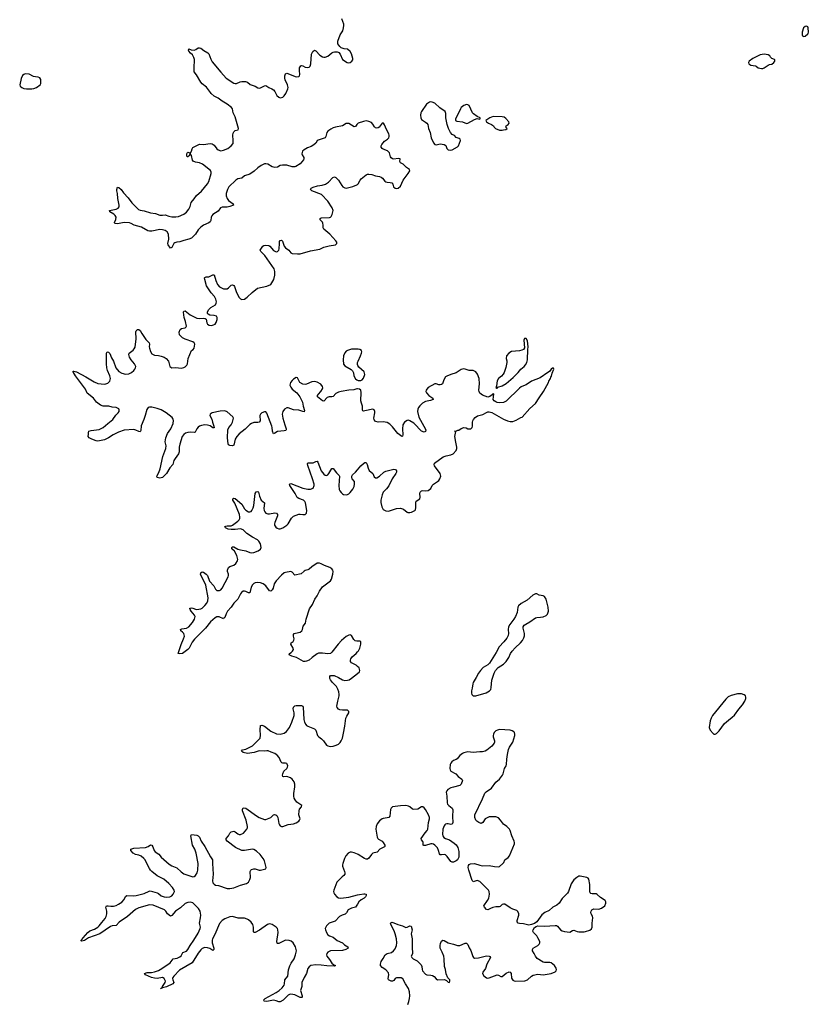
# Model space of a CAD drawing. Header units: inches. Extents: x 1954800 to 2060275, y 904969 to 1016298.
# Tile 70 of 77: x 2024889 to 2036820, y 986222 to 1001117. Entities that reach past the tile are written whole.
import ezdxf

# ---------------------------------------------------------------- set-up
doc = ezdxf.new("R2010")
doc.units = ezdxf.units.IN
doc.header["$MEASUREMENT"] = 0
for name, color, linetype in [('C0020', 7, 'Continuous'), ('C0030', 7, 'Continuous'), ('C0928', 7, 'Continuous'), ('C0929', 7, 'Continuous'), ('C0938', 7, 'Continuous'), ('C0939', 7, 'Continuous')]:
    doc.layers.add(name, color=color, linetype=linetype)

msp = doc.modelspace()

# ---------------------------------------------------------------- linework, layer by layer
at = {"layer": 'C0020', "color": 6, "elevation": 500}
for points in [[(2028915, 1000000), (2028922, 1000010), (2028945, 1000070), (2028948, 1000090), (2028941, 1000130), (2028905, 1000205), (2028898, 1000230), (2028898, 1000270), (2028910, 1000296), (2028930, 1000309), (2029070, 1000254), (2029110, 1000259), (2029121, 1000270), (2029127, 1000290), (2029121, 1000350), (2029124, 1000390), (2029130, 1000406), (2029142, 1000418), (2029150, 1000423), (2029170, 1000420), (2029210, 1000401), (2029250, 1000392), (2029270, 1000398), (2029285, 1000415), (2029295, 1000450), (2029305, 1000595), (2029325, 1000635), (2029350, 1000656), (2029370, 1000647), (2029430, 1000580), (2029470, 1000554), (2029490, 1000550), (2029510, 1000550), (2029550, 1000564), (2029610, 1000613), (2029630, 1000624), (2029651, 1000631), (2029690, 1000631), (2029706, 1000626), (2029719, 1000619), (2029735, 1000595), (2029774, 1000514), (2029845, 1000470), (2029864, 1000464), (2029890, 1000471), (2029913, 1000490), (2029927, 1000510), (2029929, 1000530), (2029910, 1000602), (2029890, 1000637), (2029850, 1000669), (2029796, 1000676), (2029752, 1000692), (2029730, 1000709), (2029701, 1000750), (2029703, 1000790), (2029736, 1000890), (2029776, 1000950), (2029790, 1000993), (2029795, 1001030), (2029793, 1001050), (2029761, 1001130)], [(2027787, 1000000), (2027773, 1000013), (2027715, 1000095), (2027650, 1000147), (2027629, 1000170), (2027565, 1000285), (2027527, 1000330), (2027526, 1000430), (2027534, 1000470), (2027533, 1000513), (2027524, 1000544), (2027503, 1000583), (2027473, 1000610), (2027450, 1000640), (2027443, 1000657), (2027446, 1000674), (2027483, 1000663), (2027530, 1000658), (2027555, 1000665), (2027590, 1000691), (2027610, 1000693), (2027630, 1000687), (2027672, 1000652), (2027735, 1000615), (2027750, 1000599), (2027780, 1000519), (2027801, 1000481), (2027930, 1000324), (2028013, 1000233), (2028130, 1000159), (2028150, 1000150), (2028170, 1000149), (2028224, 1000176), (2028250, 1000184), (2028303, 1000183), (2028333, 1000173), (2028377, 1000137), (2028450, 1000111), (2028490, 1000087), (2028510, 1000082), (2028530, 1000084), (2028590, 1000115), (2028610, 1000119), (2028630, 1000110), (2028657, 1000090), (2028705, 1000070), (2028730, 1000054), (2028749, 1000030), (2028763, 1000000)]]:
    msp.add_lwpolyline(points, dxfattribs=at)
at = {"layer": 'C0020', "color": 6, "elevation": 600}
msp.add_lwpolyline([(2024970, 1000299), (2024950, 1000289), (2024930, 1000272), (2024910, 1000229), (2024889, 1000129), (2024895, 1000110), (2024921, 1000090), (2024950, 1000076), (2024990, 1000069), (2025070, 1000070), (2025104, 1000076), (2025142, 1000090), (2025199, 1000130), (2025209, 1000150), (2025209, 1000190), (2025207, 1000210), (2025195, 1000235), (2025170, 1000249), (2025130, 1000250), (2025097, 1000257), (2025030, 1000292)], close=True, dxfattribs=at)
at = {"layer": 'C0030', "color": 6, "elevation": 500}
for points in [[(2036790, 1001020), (2036770, 1001016), (2036748, 1000992), (2036727, 1000930), (2036728, 1000890), (2036734, 1000874), (2036750, 1000864), (2036770, 1000868), (2036810, 1000901), (2036816, 1000910), (2036820, 1000930), (2036815, 1000995), (2036810, 1001010)], [(2036150, 1000597), (2036090, 1000587), (2035978, 1000530), (2035927, 1000490), (2035914, 1000470), (2035918, 1000450), (2035950, 1000428), (2036019, 1000419), (2036033, 1000413), (2036061, 1000390), (2036110, 1000377), (2036130, 1000379), (2036150, 1000388), (2036210, 1000430), (2036230, 1000439), (2036270, 1000444), (2036300, 1000470), (2036311, 1000490), (2036315, 1000510), (2036310, 1000517), (2036268, 1000528), (2036250, 1000549), (2036240, 1000570), (2036210, 1000587)]]:
    msp.add_lwpolyline(points, close=True, dxfattribs=at)
at = {"layer": 'C0928', "color": 6, "elevation": 500}
for points in [[(2027050, 986472), (2027051, 986490), (2027088, 986550), (2027093, 986570), (2027090, 986584), (2027074, 986614), (2027050, 986627), (2026970, 986612), (2026930, 986616), (2026883, 986630), (2026792, 986670), (2026779, 986690), (2026815, 986705), (2026884, 986704), (2026930, 986712), (2026990, 986734), (2027038, 986762), (2027165, 986850), (2027209, 986911), (2027270, 986922), (2027310, 986938), (2027330, 986955), (2027356, 987004), (2027410, 987028), (2027430, 987049), (2027467, 987113), (2027523, 987190), (2027590, 987297), (2027621, 987370), (2027625, 987390), (2027610, 987450), (2027626, 987530), (2027629, 987570), (2027618, 987630), (2027594, 987670), (2027530, 987739), (2027510, 987755), (2027490, 987764), (2027467, 987767), (2027430, 987764), (2027390, 987747), (2027319, 987681), (2027248, 987630), (2027190, 987565), (2027170, 987555), (2027126, 987590), (2027102, 987630), (2027081, 987650), (2026910, 987722), (2026850, 987726), (2026690, 987681), (2026643, 987657), (2026520, 987550), (2026396, 987464), (2026350, 987415), (2026290, 987407), (2026262, 987398), (2026101, 987290), (2025930, 987226), (2025870, 987187), (2025830, 987175), (2025821, 987181), (2025821, 987190), (2025835, 987205), (2025849, 987230), (2025922, 987310), (2025950, 987333), (2026022, 987358), (2026070, 987388), (2026092, 987408), (2026130, 987461), (2026181, 987519), (2026199, 987550), (2026208, 987590), (2026206, 987630), (2026192, 987690), (2026203, 987710), (2026226, 987714), (2026270, 987707), (2026310, 987707), (2026350, 987719), (2026385, 987735), (2026432, 987768), (2026470, 987810), (2026490, 987854), (2026510, 987868), (2026610, 987864), (2026653, 987867), (2026690, 987880), (2026770, 987896), (2026845, 987935), (2026862, 987938), (2026970, 987908), (2026990, 987898), (2027030, 987862), (2027072, 987848), (2027116, 987844), (2027161, 987850), (2027190, 987865), (2027212, 987890), (2027229, 987930), (2027224, 987950), (2027200, 987990), (2027144, 988050), (2027070, 988117), (2026970, 988168), (2026889, 988229), (2026869, 988249), (2026850, 988278), (2026820, 988330), (2026786, 988406), (2026768, 988428), (2026725, 988465), (2026690, 988479), (2026639, 988490), (2026606, 988510), (2026569, 988550), (2026570, 988571), (2026615, 988586), (2026790, 988595), (2026832, 988608), (2026870, 988633), (2026887, 988627), (2026903, 988603), (2026925, 988550), (2026940, 988530), (2026992, 988492), (2027030, 988449), (2027150, 988340), (2027190, 988317), (2027266, 988286), (2027330, 988224), (2027370, 988195), (2027510, 988152), (2027530, 988157), (2027547, 988170), (2027576, 988210), (2027584, 988250), (2027587, 988353), (2027561, 988510), (2027538, 988570), (2027504, 988630), (2027478, 988770), (2027490, 988791), (2027570, 988779), (2027590, 988770), (2027611, 988751), (2027636, 988690), (2027691, 988610), (2027775, 988455), (2027806, 988410), (2027805, 988350), (2027818, 988190), (2027804, 988090), (2027810, 988059), (2027830, 988037), (2027850, 988026), (2027898, 988018), (2028030, 987976), (2028070, 987975), (2028130, 987982), (2028230, 988025), (2028319, 988050), (2028350, 988068), (2028372, 988108), (2028380, 988140), (2028375, 988230), (2028385, 988250), (2028398, 988262), (2028430, 988273), (2028450, 988273), (2028510, 988253), (2028530, 988252), (2028613, 988270), (2028617, 988290), (2028613, 988310), (2028590, 988390), (2028571, 988430), (2028528, 988490), (2028470, 988540), (2028430, 988563), (2028410, 988568), (2028290, 988549), (2028250, 988551), (2028156, 988596), (2028030, 988688), (2028013, 988710), (2028014, 988730), (2028048, 988770), (2028068, 988812), (2028089, 988831), (2028130, 988841), (2028150, 988833), (2028190, 988800), (2028210, 988790), (2028230, 988789), (2028274, 988810), (2028326, 988870), (2028333, 988890), (2028333, 988910), (2028313, 989010), (2028262, 989150), (2028260, 989170), (2028270, 989193), (2028310, 989188), (2028471, 989071), (2028510, 989049), (2028590, 989019), (2028610, 989018), (2028690, 989050), (2028730, 989089), (2028745, 989095), (2028764, 989090), (2028777, 989077), (2028793, 989050), (2028810, 988958), (2028818, 988938), (2028830, 988922), (2028850, 988913), (2028870, 988914), (2028950, 988940), (2029030, 988952), (2029070, 988967), (2029110, 988993), (2029124, 989010), (2029131, 989029), (2029114, 989090), (2029116, 989150), (2029124, 989176), (2029153, 989210), (2029157, 989230), (2029081, 989281), (2029055, 989315), (2029042, 989342), (2029036, 989370), (2029036, 989410), (2029051, 989510), (2029053, 989550), (2029041, 989590), (2029012, 989630), (2028987, 989647), (2028930, 989667), (2028885, 989665), (2028870, 989670), (2028866, 989686), (2028868, 989710), (2028885, 989750), (2028931, 989790), (2028942, 989810), (2028946, 989830), (2028937, 989857), (2028930, 989866), (2028912, 989872), (2028870, 989870), (2028856, 989876), (2028846, 989886), (2028816, 989956), (2028785, 989990), (2028771, 990000)], [(2030000, 988493), (2029950, 988515), (2029910, 988525), (2029890, 988523), (2029860, 988510), (2029823, 988470), (2029801, 988430), (2029775, 988350), (2029772, 988330), (2029773, 988310), (2029805, 988230), (2029810, 988210), (2029809, 988190), (2029793, 988170), (2029765, 988150), (2029687, 988070), (2029641, 987950), (2029638, 987930), (2029642, 987910), (2029653, 987890), (2029689, 987849), (2029714, 987834), (2029748, 987828), (2029870, 987845), (2030000, 987878)], [(2030000, 987738), (2029970, 987693), (2029910, 987677), (2029857, 987650), (2029834, 987606), (2029815, 987585), (2029768, 987570), (2029727, 987550), (2029659, 987481), (2029573, 987450), (2029528, 987410), (2029512, 987370), (2029513, 987350), (2029528, 987310), (2029553, 987273), (2029577, 987257), (2029630, 987236), (2029690, 987187), (2029770, 987154), (2029803, 987123), (2029854, 987090), (2029858, 987070), (2029824, 987050), (2029770, 987038), (2029590, 987030), (2029552, 987010), (2029535, 986990), (2029529, 986970), (2029535, 986950), (2029578, 986898), (2029610, 986846), (2029641, 986821), (2029666, 986810), (2029650, 986799), (2029535, 986805), (2029450, 986816), (2029370, 986821), (2029293, 986807), (2029270, 986791), (2029250, 986762), (2029226, 986690), (2029190, 986628), (2029159, 986550), (2029155, 986490), (2029136, 986430), (2029160, 986350), (2029160, 986330), (2029155, 986325), (2029130, 986325), (2029050, 986363), (2028990, 986374), (2028970, 986370), (2028950, 986358), (2028873, 986287), (2028830, 986259), (2028810, 986261), (2028770, 986277), (2028730, 986283), (2028630, 986266), (2028585, 986270), (2028581, 986290), (2028601, 986310), (2028770, 986402), (2028814, 986430), (2028861, 986470), (2028888, 986510), (2028894, 986530), (2028899, 986590), (2028943, 986650), (2028957, 986743), (2028977, 986803), (2028994, 986846), (2029040, 986910), (2029063, 986970), (2029074, 987030), (2029073, 987053), (2029061, 987090), (2029027, 987150), (2028996, 987176), (2028968, 987188), (2028910, 987190), (2028810, 987142), (2028790, 987142), (2028785, 987145), (2028779, 987170), (2028797, 987310), (2028796, 987350), (2028788, 987370), (2028770, 987388), (2028710, 987431), (2028670, 987439), (2028638, 987430), (2028516, 987344), (2028450, 987309), (2028430, 987308), (2028424, 987324), (2028426, 987390), (2028415, 987430), (2028390, 987465), (2028350, 987501), (2028330, 987512), (2028290, 987523), (2028193, 987527), (2028110, 987548), (2028070, 987545), (2027990, 987514), (2027950, 987488), (2027910, 987442), (2027843, 987277), (2027804, 987210), (2027800, 987190), (2027803, 987150), (2027825, 987070), (2027824, 987050), (2027818, 987042), (2027810, 987037), (2027765, 987065), (2027730, 987076), (2027690, 987079), (2027650, 987064), (2027630, 987048), (2027590, 986998), (2027496, 986850), (2027304, 986736), (2027220, 986650), (2027207, 986630), (2027202, 986610), (2027203, 986590), (2027220, 986550), (2027205, 986530), (2027110, 986488), (2027050, 986472)], [(2027050, 986472), (2027046, 986471)], [(2027046, 986471), (2027049, 986471), (2027050, 986472)]]:
    msp.add_lwpolyline(points, dxfattribs=at)
msp.add_lwpolyline([(2027046, 986471), (2027033, 986467), (2027030, 986458), (2027023, 986463), (2027030, 986472), (2027033, 986473)], close=True, dxfattribs=at)
at = {"layer": 'C0929', "color": 6, "elevation": 500}
for points in [[(2030000, 999539), (2029990, 999530), (2029970, 999500), (2029950, 999495), (2029870, 999545), (2029830, 999544), (2029770, 999510), (2029667, 999493), (2029630, 999481), (2029597, 999463), (2029551, 999430), (2029535, 999410), (2029519, 999350), (2029508, 999332), (2029405, 999295), (2029390, 999283), (2029370, 999250), (2029337, 999223), (2029300, 999200), (2029241, 999179), (2029190, 999150), (2029169, 999130), (2029159, 999090), (2029162, 999070), (2029186, 999030), (2029188, 999010), (2029183, 998997), (2029130, 998938), (2029065, 998895), (2029050, 998889), (2029009, 998889), (2028930, 998914), (2028863, 998917), (2028830, 998912), (2028787, 998887), (2028750, 998882), (2028710, 998891), (2028645, 998930), (2028610, 998937), (2028590, 998934), (2028541, 998910), (2028490, 998877), (2028436, 998824), (2028370, 998779), (2028290, 998753), (2028250, 998719), (2028190, 998708), (2028157, 998690), (2028053, 998587), (2028032, 998550), (2028012, 998490), (2028012, 998450), (2028025, 998410), (2028050, 998380), (2028120, 998330), (2028122, 998310), (2028070, 998290), (2028030, 998280), (2027970, 998281), (2027950, 998279), (2027929, 998270), (2027890, 998222), (2027812, 998170), (2027795, 998150), (2027786, 998130), (2027781, 998079), (2027770, 998060), (2027750, 998045), (2027670, 998009), (2027630, 997978), (2027590, 997937), (2027549, 997870), (2027486, 997814), (2027450, 997795), (2027370, 997778), (2027310, 997756), (2027268, 997752), (2027238, 997742), (2027222, 997730), (2027190, 997673), (2027170, 997660), (2027136, 997710), (2027130, 997730), (2027145, 997795), (2027141, 997870), (2027121, 997910), (2027090, 997930), (2027050, 997939), (2027010, 997941), (2026890, 997919), (2026850, 997919), (2026825, 997925), (2026730, 997979), (2026621, 998010), (2026576, 998036), (2026550, 998046), (2026470, 998048), (2026369, 998029), (2026333, 998033), (2026323, 998043), (2026322, 998050), (2026345, 998095), (2026347, 998130), (2026334, 998154), (2026313, 998173), (2026250, 998210), (2026246, 998230), (2026350, 998250), (2026376, 998264), (2026392, 998288), (2026393, 998310), (2026374, 998410), (2026368, 998488), (2026359, 998530), (2026359, 998550), (2026370, 998582), (2026390, 998576), (2026423, 998550), (2026460, 998500), (2026530, 998422), (2026585, 998345), (2026654, 998274), (2026687, 998247), (2026710, 998237), (2026770, 998226), (2026870, 998193), (2026945, 998185), (2027010, 998162), (2027050, 998159), (2027090, 998167), (2027144, 998144), (2027190, 998135), (2027250, 998134), (2027290, 998139), (2027370, 998173), (2027410, 998204), (2027449, 998250), (2027468, 998290), (2027481, 998350), (2027530, 998406), (2027563, 998457), (2027638, 998522), (2027730, 998632), (2027752, 998670), (2027783, 998790), (2027783, 998810), (2027773, 998833), (2027653, 998930), (2027610, 998949), (2027550, 998959), (2027515, 998975), (2027503, 998990), (2027490, 999062), (2027470, 999089), (2027450, 999050), (2027430, 999042), (2027424, 999044), (2027419, 999050), (2027416, 999070), (2027418, 999090), (2027427, 999110), (2027430, 999113), (2027450, 999109), (2027463, 999103), (2027470, 999091), (2027490, 999128), (2027499, 999161), (2027510, 999181), (2027610, 999232), (2027670, 999229), (2027770, 999242), (2027800, 999240), (2027830, 999221), (2027870, 999161), (2027890, 999147), (2027930, 999135), (2027970, 999144), (2028036, 999170), (2028090, 999207), (2028116, 999244), (2028119, 999290), (2028113, 999370), (2028119, 999401), (2028130, 999421), (2028150, 999439), (2028194, 999450), (2028201, 999470), (2028149, 999649), (2028116, 999710), (2028108, 999770), (2028094, 999790), (2028030, 999841), (2027950, 999883), (2027890, 999928), (2027830, 999958), (2027787, 1000000)], [(2028763, 1000000), (2028777, 999970), (2028807, 999947), (2028830, 999936), (2028870, 999944), (2028890, 999963), (2028915, 1000000)], [(2030000, 995531), (2029990, 995531), (2029942, 995518), (2029870, 995512), (2029750, 995493), (2029710, 995482), (2029670, 995462), (2029630, 995418), (2029610, 995412), (2029570, 995412), (2029539, 995401), (2029490, 995348), (2029470, 995353), (2029396, 995410), (2029396, 995430), (2029407, 995450), (2029445, 995490), (2029470, 995531), (2029475, 995550), (2029471, 995570), (2029444, 995604), (2029390, 995634), (2029350, 995642), (2029310, 995637), (2029230, 995603), (2029210, 995600), (2029170, 995605), (2029128, 995628), (2029097, 995690), (2029090, 995698), (2029070, 995702), (2029030, 995681), (2029010, 995661), (2028988, 995630), (2028976, 995590), (2028990, 995556), (2029010, 995530), (2029083, 995470), (2029129, 995410), (2029169, 995329), (2029177, 995270), (2029197, 995203), (2029190, 995187), (2029170, 995190), (2029110, 995210), (2029030, 995217), (2028950, 995246), (2028930, 995245), (2028893, 995227), (2028869, 995190), (2028858, 995150), (2028869, 995091), (2028898, 994990), (2028922, 994930), (2028922, 994910), (2028916, 994904), (2028890, 994895), (2028790, 994887), (2028750, 994861), (2028730, 994854), (2028711, 994890), (2028708, 994948), (2028702, 994970), (2028630, 995166), (2028610, 995186), (2028590, 995185), (2028551, 995169), (2028530, 995148), (2028522, 995130), (2028520, 995110), (2028528, 995070), (2028525, 995050), (2028512, 995030), (2028490, 995021), (2028430, 995022), (2028397, 995010), (2028370, 994992), (2028300, 994920), (2028210, 994850), (2028174, 994810), (2028150, 994770), (2028130, 994678), (2028110, 994668), (2028070, 994676), (2028046, 994686), (2028042, 994702), (2028032, 994790), (2028037, 994910), (2028053, 994947), (2028087, 994990), (2028107, 995030), (2028121, 995090), (2028115, 995110), (2028030, 995184), (2027990, 995200), (2027924, 995196), (2027801, 995170), (2027771, 995150), (2027767, 995130), (2027796, 995076), (2027806, 995026), (2027828, 994970), (2027830, 994945), (2027810, 994942), (2027771, 994971), (2027730, 994985), (2027690, 994987), (2027640, 994980), (2027611, 994969), (2027587, 994953), (2027571, 994930), (2027545, 994875), (2027530, 994870), (2027470, 994877), (2027430, 994872), (2027399, 994861), (2027370, 994843), (2027349, 994811), (2027310, 994698), (2027300, 994650), (2027299, 994581), (2027292, 994548), (2027239, 994481), (2027221, 994450), (2027203, 994390), (2027162, 994338), (2027110, 994254), (2027050, 994192), (2027030, 994184), (2027010, 994182), (2026970, 994190), (2026964, 994210), (2026995, 994265), (2027016, 994324), (2027052, 994510), (2027101, 994630), (2027104, 994670), (2027090, 994730), (2027099, 994790), (2027125, 994855), (2027175, 994930), (2027211, 995010), (2027216, 995056), (2027210, 995076), (2027197, 995097), (2027107, 995170), (2027030, 995215), (2026970, 995236), (2026890, 995254), (2026850, 995256), (2026830, 995249), (2026810, 995219), (2026789, 995130), (2026769, 995071), (2026725, 994975), (2026719, 994901), (2026710, 994881), (2026690, 994885), (2026648, 994908), (2026615, 994915), (2026470, 994906), (2026385, 994875), (2026305, 994835), (2026230, 994790), (2026170, 994763), (2026070, 994743), (2026046, 994746), (2025982, 994770), (2025942, 994790), (2025925, 994810), (2025932, 994848), (2025929, 994870), (2025935, 994890), (2025970, 994901), (2026090, 994919), (2026153, 994947), (2026221, 995010), (2026299, 995070), (2026344, 995136), (2026380, 995170), (2026393, 995190), (2026396, 995216), (2026390, 995232), (2026350, 995250), (2026290, 995257), (2026238, 995270), (2026149, 995269), (2026110, 995288), (2026050, 995332), (2026004, 995390), (2025910, 995465), (2025883, 995530), (2025733, 995730), (2025702, 995782), (2025692, 995790), (2025700, 995800), (2025710, 995802), (2025750, 995790), (2025890, 995716), (2026016, 995636), (2026070, 995614), (2026170, 995604), (2026193, 995607), (2026220, 995620), (2026250, 995650), (2026261, 995690), (2026254, 995730), (2026216, 995810), (2026207, 995850), (2026201, 995910), (2026202, 996070), (2026210, 996093), (2026230, 996088), (2026250, 996068), (2026280, 996000), (2026310, 995950), (2026345, 995850), (2026390, 995797), (2026434, 995770), (2026490, 995755), (2026538, 995762), (2026579, 995781), (2026615, 995810), (2026630, 995830), (2026641, 995850), (2026644, 995870), (2026627, 995910), (2026575, 995970), (2026550, 996010), (2026539, 996050), (2026547, 996073), (2026603, 996117), (2026621, 996139), (2026635, 996165), (2026653, 996290), (2026646, 996394), (2026650, 996411), (2026670, 996428), (2026690, 996428), (2026710, 996415), (2026735, 996370), (2026798, 996278), (2026847, 996230), (2026852, 996210), (2026848, 996170), (2026851, 996150), (2026870, 996096), (2026890, 996064), (2026930, 996044), (2026990, 996037), (2027030, 996026), (2027073, 996010), (2027105, 995990), (2027139, 995950), (2027161, 995870), (2027190, 995851), (2027250, 995854), (2027330, 995847), (2027370, 995853), (2027390, 995864), (2027417, 995890), (2027428, 995910), (2027436, 995990), (2027490, 996110), (2027513, 996130), (2027526, 996150), (2027538, 996210), (2027530, 996230), (2027510, 996243), (2027390, 996285), (2027350, 996305), (2027307, 996350), (2027302, 996390), (2027316, 996430), (2027335, 996445), (2027390, 996457), (2027407, 996470), (2027410, 996482), (2027399, 996550), (2027378, 996610), (2027366, 996690), (2027370, 996710), (2027390, 996712), (2027470, 996650), (2027570, 996601), (2027610, 996595), (2027670, 996600), (2027697, 996597), (2027708, 996588), (2027720, 996530), (2027729, 996509), (2027754, 996494), (2027790, 996490), (2027821, 996499), (2027847, 996513), (2027863, 996537), (2027877, 996583), (2027878, 996610), (2027864, 996630), (2027830, 996641), (2027765, 996645), (2027740, 996660), (2027731, 996671), (2027730, 996690), (2027747, 996730), (2027779, 996761), (2027850, 996803), (2027863, 996830), (2027864, 996850), (2027856, 996890), (2027835, 996930), (2027787, 996987), (2027717, 997090), (2027691, 997189), (2027687, 997210), (2027690, 997217), (2027710, 997226), (2027750, 997227), (2027810, 997257), (2027830, 997256), (2027854, 997170), (2027881, 997110), (2027910, 997078), (2027970, 997047), (2028010, 997043), (2028030, 997047), (2028050, 997060), (2028090, 997102), (2028110, 997107), (2028130, 997094), (2028139, 997079), (2028170, 996991), (2028210, 996916), (2028230, 996893), (2028250, 996883), (2028290, 996890), (2028330, 996919), (2028408, 996992), (2028486, 997054), (2028630, 997084), (2028687, 997113), (2028705, 997135), (2028733, 997187), (2028750, 997254), (2028750, 997310), (2028741, 997350), (2028596, 997550), (2028539, 997610), (2028526, 997630), (2028568, 997690), (2028581, 997699), (2028610, 997708), (2028659, 997699), (2028675, 997690), (2028730, 997627), (2028770, 997606), (2028790, 997608), (2028810, 997629), (2028816, 997650), (2028817, 997730), (2028821, 997759), (2028830, 997775), (2028850, 997780), (2028866, 997766), (2028892, 997690), (2028910, 997667), (2028958, 997630), (2028989, 997589), (2029010, 997580), (2029090, 997574), (2029130, 997577), (2029290, 997621), (2029430, 997646), (2029490, 997675), (2029570, 997695), (2029668, 997710), (2029689, 997730), (2029689, 997750), (2029673, 997770), (2029580, 997870), (2029491, 997950), (2029481, 997970), (2029482, 998010), (2029477, 998037), (2029470, 998053), (2029434, 998090), (2029436, 998110), (2029450, 998117), (2029574, 998126), (2029591, 998129), (2029602, 998138), (2029618, 998170), (2029628, 998210), (2029629, 998230), (2029616, 998270), (2029548, 998370), (2029453, 998470), (2029307, 998530), (2029288, 998550), (2029300, 998570), (2029330, 998584), (2029396, 998604), (2029466, 998614), (2029513, 998627), (2029560, 998660), (2029625, 998730), (2029650, 998740), (2029671, 998731), (2029710, 998687), (2029760, 998610), (2029778, 998590), (2029810, 998572), (2029830, 998570), (2029870, 998578), (2029930, 998593), (2029990, 998617), (2030000, 998626)], [(2030000, 996134), (2029910, 996131), (2029850, 996114), (2029830, 996101), (2029810, 996076), (2029789, 996030), (2029783, 995970), (2029790, 995908), (2029810, 995883), (2029905, 995825), (2029925, 995805), (2029937, 995777), (2029945, 995730), (2029970, 995685), (2029990, 995667), (2030000, 995663)], [(2030000, 991715), (2029990, 991715), (2029962, 991722), (2029942, 991742), (2029910, 991800), (2029890, 991809), (2029870, 991806), (2029830, 991784), (2029756, 991724), (2029708, 991672), (2029613, 991547), (2029591, 991530), (2029550, 991522), (2029470, 991533), (2029410, 991532), (2029390, 991526), (2029311, 991469), (2029270, 991429), (2029230, 991411), (2029207, 991407), (2029181, 991410), (2029074, 991470), (2029006, 991490), (2028964, 991510), (2028972, 991530), (2028997, 991543), (2029018, 991562), (2029031, 991590), (2029027, 991610), (2028990, 991670), (2028994, 991690), (2029026, 991710), (2029038, 991730), (2029039, 991750), (2029029, 991791), (2029030, 991817), (2029041, 991830), (2029062, 991838), (2029130, 991850), (2029158, 991870), (2029167, 991890), (2029179, 991941), (2029214, 991990), (2029225, 992050), (2029273, 992207), (2029316, 992270), (2029355, 992350), (2029390, 992403), (2029422, 992470), (2029470, 992537), (2029590, 992630), (2029607, 992653), (2029628, 992730), (2029630, 992770), (2029624, 992790), (2029610, 992809), (2029583, 992830), (2029501, 992861), (2029450, 992887), (2029426, 992894), (2029390, 992895), (2029310, 992842), (2029270, 992806), (2029250, 992794), (2029210, 992785), (2029190, 992775), (2029145, 992735), (2029050, 992712), (2029010, 992758), (2028990, 992767), (2028910, 992756), (2028890, 992747), (2028850, 992712), (2028770, 992627), (2028739, 992581), (2028722, 992518), (2028710, 992491), (2028690, 992472), (2028670, 992475), (2028610, 992551), (2028570, 992584), (2028530, 992597), (2028490, 992602), (2028450, 992596), (2028430, 992586), (2028410, 992570), (2028390, 992532), (2028370, 992448), (2028350, 992447), (2028310, 992469), (2028290, 992474), (2028270, 992470), (2028246, 992450), (2028229, 992430), (2028187, 992353), (2028130, 992291), (2028087, 992230), (2028035, 992170), (2028012, 992130), (2027990, 992072), (2027979, 992061), (2027970, 992055), (2027905, 992085), (2027870, 992081), (2027848, 992070), (2027773, 992010), (2027702, 991910), (2027532, 991748), (2027499, 991701), (2027451, 991610), (2027430, 991588), (2027350, 991528), (2027310, 991524), (2027288, 991530), (2027330, 991667), (2027368, 991750), (2027380, 991790), (2027379, 991810), (2027370, 991830), (2027351, 991851), (2027325, 991870), (2027321, 991890), (2027340, 991900), (2027410, 991914), (2027447, 991933), (2027501, 991999), (2027533, 992047), (2027540, 992070), (2027542, 992090), (2027534, 992110), (2027481, 992170), (2027468, 992192), (2027462, 992210), (2027465, 992215), (2027490, 992221), (2027510, 992217), (2027550, 992198), (2027570, 992195), (2027630, 992205), (2027650, 992216), (2027690, 992254), (2027719, 992290), (2027736, 992324), (2027740, 992370), (2027704, 992564), (2027626, 992730), (2027627, 992750), (2027650, 992766), (2027670, 992759), (2027710, 992729), (2027730, 992707), (2027762, 992622), (2027824, 992550), (2027850, 992503), (2027870, 992484), (2027890, 992480), (2027910, 992484), (2027930, 992494), (2027950, 992515), (2028045, 992690), (2028050, 992710), (2028048, 992728), (2028031, 992770), (2028033, 992790), (2028050, 992830), (2028070, 992846), (2028130, 992863), (2028161, 992890), (2028186, 992930), (2028189, 992951), (2028176, 993010), (2028136, 993076), (2028100, 993110), (2028096, 993130), (2028103, 993137), (2028110, 993142), (2028130, 993142), (2028189, 993109), (2028230, 993097), (2028310, 993083), (2028370, 993056), (2028391, 993051), (2028430, 993056), (2028498, 993082), (2028530, 993106), (2028542, 993130), (2028531, 993190), (2028507, 993230), (2028484, 993250), (2028410, 993287), (2028323, 993343), (2028270, 993402), (2028230, 993414), (2028150, 993403), (2028090, 993403), (2028043, 993410), (2028000, 993430), (2027994, 993450), (2028005, 993455), (2028030, 993461), (2028070, 993458), (2028090, 993461), (2028110, 993472), (2028191, 993529), (2028208, 993550), (2028217, 993570), (2028220, 993590), (2028212, 993632), (2028144, 993804), (2028114, 993850), (2028113, 993870), (2028130, 993878), (2028150, 993874), (2028247, 993790), (2028290, 993718), (2028310, 993698), (2028350, 993673), (2028370, 993671), (2028390, 993678), (2028402, 993690), (2028423, 993730), (2028432, 993770), (2028453, 993950), (2028465, 993975), (2028490, 993980), (2028500, 993970), (2028517, 993910), (2028544, 993850), (2028593, 993810), (2028583, 993723), (2028587, 993690), (2028596, 993670), (2028614, 993654), (2028643, 993643), (2028670, 993641), (2028750, 993655), (2028772, 993650), (2028789, 993630), (2028788, 993610), (2028747, 993510), (2028743, 993490), (2028746, 993470), (2028762, 993442), (2028784, 993424), (2028810, 993416), (2028830, 993417), (2028870, 993430), (2028932, 993470), (2028950, 993492), (2029002, 993578), (2029032, 993608), (2029110, 993636), (2029130, 993638), (2029170, 993630), (2029207, 993633), (2029229, 993650), (2029234, 993690), (2029213, 993810), (2029205, 993830), (2029184, 993850), (2029110, 993874), (2029089, 993889), (2029057, 993950), (2028977, 994070), (2028972, 994090), (2028990, 994099), (2029170, 994030), (2029250, 994014), (2029290, 994015), (2029328, 994032), (2029343, 994070), (2029343, 994090), (2029321, 994170), (2029247, 994373), (2029242, 994398), (2029246, 994414), (2029310, 994411), (2029330, 994415), (2029370, 994435), (2029390, 994438), (2029401, 994421), (2029452, 994290), (2029490, 994243), (2029510, 994228), (2029530, 994223), (2029550, 994233), (2029566, 994250), (2029610, 994326), (2029630, 994329), (2029680, 994260), (2029724, 994224), (2029727, 994210), (2029716, 994070), (2029722, 994010), (2029730, 993991), (2029750, 993964), (2029770, 993946), (2029790, 993934), (2029830, 993930), (2029850, 993934), (2029870, 993945), (2029890, 993965), (2029930, 994014), (2029950, 994057), (2029956, 994090), (2029952, 994130), (2029921, 994170), (2029912, 994190), (2029913, 994210), (2029925, 994230), (2029970, 994270), (2030000, 994306)], [(2030000, 991331), (2029979, 991350), (2029910, 991390), (2029895, 991410), (2029892, 991430), (2029900, 991450), (2029921, 991479), (2029981, 991530), (2030000, 991552)], [(2028771, 990000), (2028750, 990016), (2028694, 990034), (2028650, 990055), (2028630, 990058), (2028589, 990051), (2028510, 990055), (2028436, 990030), (2028334, 990014), (2028268, 990030), (2028245, 990050), (2028262, 990070), (2028310, 990082), (2028410, 990130), (2028528, 990250), (2028534, 990294), (2028527, 990373), (2028530, 990442), (2028550, 990447), (2028590, 990431), (2028690, 990352), (2028776, 990316), (2028830, 990309), (2028890, 990323), (2028924, 990350), (2028970, 990407), (2029008, 990490), (2029039, 990590), (2029039, 990630), (2029024, 990690), (2029030, 990716), (2029050, 990737), (2029070, 990744), (2029150, 990740), (2029170, 990733), (2029177, 990717), (2029187, 990530), (2029200, 990490), (2029217, 990457), (2029230, 990440), (2029248, 990428), (2029350, 990390), (2029361, 990381), (2029370, 990370), (2029395, 990290), (2029412, 990270), (2029457, 990237), (2029487, 990207), (2029530, 990143), (2029550, 990130), (2029590, 990124), (2029630, 990127), (2029679, 990141), (2029710, 990159), (2029735, 990185), (2029750, 990206), (2029770, 990250), (2029790, 990326), (2029810, 990430), (2029824, 990550), (2029837, 990583), (2029869, 990630), (2029869, 990650), (2029850, 990672), (2029770, 990670), (2029730, 990678), (2029710, 990687), (2029692, 990710), (2029688, 990730), (2029700, 990810), (2029722, 990890), (2029723, 990910), (2029717, 990950), (2029704, 990990), (2029681, 991030), (2029620, 991090), (2029589, 991130), (2029579, 991150), (2029579, 991181), (2029590, 991196), (2029645, 991195), (2029710, 991167), (2029771, 991130), (2029810, 991121), (2029850, 991123), (2029871, 991129), (2029910, 991154), (2030000, 991227)]]:
    msp.add_lwpolyline(points, dxfattribs=at)
at = {"layer": 'C0938', "color": 6, "elevation": 500}
for points in [[(2031570, 990000), (2031550, 989984), (2031506, 989934), (2031490, 989924), (2031451, 989909), (2031425, 989890), (2031409, 989870), (2031401, 989850), (2031397, 989790), (2031400, 989770), (2031410, 989750), (2031488, 989708), (2031520, 989670), (2031579, 989630), (2031588, 989610), (2031570, 989552), (2031550, 989530), (2031450, 989509), (2031410, 989495), (2031365, 989470), (2031349, 989450), (2031343, 989430), (2031352, 989370), (2031357, 989270), (2031363, 989250), (2031379, 989230), (2031430, 989190), (2031442, 989162), (2031436, 989064), (2031443, 988970), (2031430, 988945), (2031410, 988943), (2031370, 988954), (2031350, 988954), (2031332, 988948), (2031321, 988939), (2031310, 988923), (2031292, 988870), (2031286, 988790), (2031290, 988769), (2031306, 988746), (2031330, 988731), (2031389, 988709), (2031461, 988661), (2031492, 988632), (2031515, 988595), (2031532, 988532), (2031531, 988450), (2031513, 988410), (2031492, 988390), (2031450, 988371), (2031430, 988370), (2031410, 988384), (2031358, 988458), (2031330, 988482), (2031310, 988489), (2031270, 988482), (2031250, 988484), (2031240, 988500), (2031226, 988550), (2031208, 988590), (2031170, 988630), (2031150, 988643), (2031130, 988651), (2031110, 988652), (2031026, 988626), (2031004, 988624), (2030992, 988630), (2030995, 988670), (2030990, 988687), (2030966, 988710), (2030961, 988730), (2031022, 988818), (2031051, 988849), (2031061, 988870), (2031071, 988970), (2031088, 989030), (2031087, 989050), (2031075, 989090), (2031030, 989171), (2031010, 989196), (2030990, 989207), (2030970, 989207), (2030910, 989176), (2030850, 989170), (2030830, 989176), (2030790, 989210), (2030770, 989220), (2030730, 989230), (2030650, 989225), (2030530, 989208), (2030510, 989190), (2030500, 989170), (2030486, 989070), (2030474, 989050), (2030450, 989041), (2030390, 989035), (2030370, 989028), (2030330, 988998), (2030296, 988950), (2030284, 988910), (2030279, 988870), (2030297, 988750), (2030306, 988730), (2030318, 988718), (2030370, 988689), (2030390, 988670), (2030414, 988630), (2030415, 988610), (2030410, 988603), (2030338, 988570), (2030297, 988523), (2030230, 988506), (2030210, 988490), (2030170, 988432), (2030150, 988419), (2030130, 988419), (2030107, 988427), (2030010, 988489), (2030000, 988493)], [(2030759, 986221), (2030776, 986264), (2030786, 986310), (2030789, 986351), (2030784, 986410), (2030770, 986461), (2030723, 986530), (2030687, 986607), (2030662, 986622), (2030610, 986624), (2030590, 986621), (2030570, 986610), (2030550, 986584), (2030530, 986572), (2030510, 986574), (2030470, 986590), (2030463, 986610), (2030475, 986670), (2030470, 986697), (2030430, 986743), (2030370, 986779), (2030348, 986810), (2030346, 986830), (2030356, 986870), (2030387, 986913), (2030419, 986970), (2030449, 986991), (2030512, 987008), (2030546, 987030), (2030570, 987063), (2030590, 987110), (2030593, 987150), (2030589, 987210), (2030571, 987290), (2030555, 987335), (2030505, 987430), (2030500, 987450), (2030504, 987456), (2030517, 987463), (2030550, 987456), (2030610, 987427), (2030678, 987410), (2030730, 987383), (2030753, 987387), (2030790, 987408), (2030810, 987405), (2030825, 987350), (2030810, 987290), (2030825, 987210), (2030825, 987070), (2030832, 987008), (2030832, 986988), (2030813, 986950), (2030822, 986930), (2030843, 986910), (2030900, 986880), (2030961, 986821), (2030974, 986794), (2030977, 986750), (2030985, 986730), (2031030, 986679), (2031050, 986668), (2031110, 986665), (2031136, 986656), (2031161, 986641), (2031190, 986606), (2031210, 986593), (2031315, 986595), (2031344, 986584), (2031370, 986558), (2031390, 986551), (2031398, 986570), (2031394, 986590), (2031364, 986624), (2031343, 986683), (2031330, 986749), (2031315, 986795), (2031311, 986909), (2031304, 986950), (2031279, 987010), (2031248, 987070), (2031249, 987110), (2031256, 987144), (2031270, 987175), (2031290, 987193), (2031310, 987189), (2031370, 987151), (2031450, 987134), (2031510, 987113), (2031550, 987114), (2031630, 987148), (2031650, 987146), (2031668, 987128), (2031690, 987076), (2031716, 987036), (2031744, 986944), (2031752, 986932), (2031770, 986922), (2031830, 986925), (2031950, 986953), (2031990, 986950), (2032003, 986943), (2032010, 986930), (2031955, 986830), (2031936, 986764), (2031897, 986710), (2031892, 986690), (2031910, 986654), (2031950, 986622), (2031970, 986618), (2031990, 986621), (2032110, 986667), (2032130, 986665), (2032170, 986641), (2032190, 986643), (2032250, 986693), (2032293, 986713), (2032310, 986710), (2032323, 986690), (2032330, 986619), (2032350, 986586), (2032370, 986576), (2032392, 986572), (2032530, 986579), (2032570, 986594), (2032632, 986648), (2032656, 986664), (2032730, 986676), (2032810, 986667), (2032930, 986687), (2032988, 986712), (2033006, 986730), (2033011, 986749), (2033005, 986770), (2032979, 986810), (2032931, 986850), (2032910, 986856), (2032830, 986853), (2032810, 986860), (2032717, 986917), (2032691, 986950), (2032674, 986990), (2032649, 987029), (2032647, 987050), (2032657, 987070), (2032726, 987110), (2032748, 987130), (2032760, 987150), (2032759, 987170), (2032730, 987230), (2032710, 987258), (2032661, 987310), (2032653, 987330), (2032655, 987350), (2032678, 987382), (2032702, 987398), (2032730, 987409), (2032830, 987404), (2032990, 987416), (2033010, 987413), (2033024, 987404), (2033070, 987349), (2033094, 987334), (2033130, 987321), (2033210, 987315), (2033250, 987338), (2033270, 987343), (2033323, 987323), (2033350, 987318), (2033430, 987318), (2033450, 987323), (2033514, 987346), (2033537, 987363), (2033551, 987389), (2033552, 987450), (2033561, 987530), (2033556, 987556), (2033536, 987590), (2033531, 987610), (2033535, 987630), (2033546, 987650), (2033576, 987664), (2033650, 987663), (2033690, 987676), (2033743, 987710), (2033758, 987750), (2033756, 987770), (2033746, 987790), (2033677, 987837), (2033625, 987885), (2033610, 987893), (2033594, 987894), (2033550, 987891), (2033530, 987896), (2033522, 987902), (2033517, 987910), (2033514, 987934), (2033516, 988036), (2033497, 988117), (2033488, 988128), (2033470, 988140), (2033370, 988162), (2033350, 988158), (2033318, 988142), (2033274, 988106), (2033234, 988046), (2033190, 987930), (2033176, 987904), (2033098, 987822), (2033050, 987750), (2033016, 987724), (2032956, 987690), (2032897, 987643), (2032835, 987610), (2032790, 987578), (2032712, 987468), (2032676, 987444), (2032633, 987427), (2032590, 987420), (2032570, 987423), (2032510, 987440), (2032450, 987442), (2032430, 987450), (2032416, 987470), (2032415, 987490), (2032439, 987570), (2032441, 987590), (2032426, 987626), (2032410, 987642), (2032350, 987660), (2032310, 987679), (2032230, 987735), (2032210, 987739), (2032190, 987733), (2032157, 987703), (2032143, 987697), (2032090, 987696), (2032047, 987687), (2032010, 987672), (2031970, 987649), (2031950, 987656), (2031920, 987690), (2031909, 987710), (2031966, 987790), (2031987, 987830), (2031997, 987890), (2031992, 987930), (2031982, 987950), (2031963, 987970), (2031850, 988078), (2031810, 988094), (2031750, 988077), (2031743, 988083), (2031735, 988095), (2031683, 988250), (2031675, 988290), (2031679, 988321), (2031690, 988336), (2031710, 988346), (2031770, 988351), (2031850, 988326), (2031890, 988319), (2031990, 988321), (2032070, 988305), (2032130, 988302), (2032150, 988306), (2032198, 988350), (2032211, 988369), (2032230, 988410), (2032277, 988443), (2032299, 988470), (2032375, 988650), (2032376, 988670), (2032371, 988691), (2032334, 988770), (2032311, 988850), (2032300, 988870), (2032258, 988910), (2032210, 988948), (2032165, 989010), (2032130, 989043), (2032090, 989056), (2031990, 989056), (2031930, 989028), (2031895, 988970), (2031870, 988959), (2031836, 988970), (2031804, 988990), (2031789, 989009), (2031774, 989050), (2031775, 989090), (2031891, 989330), (2031926, 989414), (2031946, 989434), (2032028, 989492), (2032090, 989582), (2032150, 989629), (2032193, 989687), (2032203, 989710), (2032223, 989790), (2032247, 989830), (2032254, 989850), (2032259, 989930), (2032271, 990000)], [(2030000, 987878), (2030030, 987885), (2030094, 987894), (2030110, 987895), (2030128, 987890), (2030132, 987870), (2030121, 987850), (2030102, 987830), (2030057, 987803), (2030021, 987770), (2030000, 987738)]]:
    msp.add_lwpolyline(points, dxfattribs=at)
at = {"layer": 'C0939', "color": 6, "elevation": 500}
for points in [[(2031110, 999873), (2031090, 999868), (2031043, 999837), (2030968, 999730), (2030959, 999710), (2030950, 999670), (2030955, 999630), (2030970, 999607), (2031030, 999568), (2031050, 999550), (2031063, 999530), (2031072, 999470), (2031097, 999410), (2031113, 999330), (2031150, 999253), (2031168, 999230), (2031190, 999225), (2031250, 999238), (2031310, 999230), (2031334, 999214), (2031353, 999170), (2031369, 999149), (2031410, 999141), (2031430, 999146), (2031510, 999192), (2031528, 999210), (2031560, 999290), (2031554, 999310), (2031539, 999319), (2031490, 999335), (2031466, 999366), (2031430, 999380), (2031405, 999410), (2031377, 999470), (2031358, 999530), (2031336, 999630), (2031338, 999698), (2031325, 999730), (2031243, 999783), (2031170, 999854), (2031130, 999871)], [(2031650, 999832), (2031610, 999819), (2031570, 999790), (2031556, 999770), (2031480, 999610), (2031484, 999590), (2031501, 999581), (2031590, 999573), (2031650, 999546), (2031670, 999550), (2031770, 999609), (2031810, 999620), (2031850, 999614), (2031855, 999625), (2031854, 999630), (2031810, 999653), (2031753, 999693), (2031739, 999710), (2031690, 999817), (2031670, 999830)], [(2032050, 999650), (2031999, 999630), (2031941, 999590), (2031951, 999570), (2031979, 999550), (2032026, 999530), (2032058, 999510), (2032066, 999490), (2032086, 999470), (2032150, 999445), (2032190, 999444), (2032210, 999449), (2032244, 999456), (2032264, 999470), (2032242, 999490), (2032249, 999510), (2032279, 999530), (2032293, 999550), (2032289, 999570), (2032244, 999624), (2032220, 999640), (2032189, 999649)], [(2032550, 996295), (2032526, 996294), (2032514, 996270), (2032528, 996152), (2032511, 996130), (2032485, 996115), (2032452, 996108), (2032390, 996100), (2032330, 996099), (2032290, 996070), (2032256, 996030), (2032250, 995990), (2032258, 995958), (2032259, 995930), (2032243, 995857), (2032218, 995782), (2032204, 995756), (2032177, 995723), (2032134, 995690), (2032110, 995654), (2032101, 995579), (2032092, 995550), (2032102, 995542), (2032110, 995544), (2032122, 995558), (2032190, 995578), (2032250, 995615), (2032354, 995706), (2032430, 995782), (2032471, 995830), (2032521, 995870), (2032542, 995898), (2032561, 995930), (2032571, 995970), (2032575, 996130), (2032581, 996170), (2032570, 996258)], [(2032712, 992432), (2032690, 992430), (2032650, 992410), (2032564, 992336), (2032476, 992284), (2032436, 992250), (2032426, 992230), (2032413, 992150), (2032391, 992089), (2032367, 992050), (2032304, 991970), (2032282, 991930), (2032278, 991890), (2032283, 991830), (2032277, 991803), (2032258, 991762), (2032215, 991705), (2032145, 991630), (2032097, 991543), (2031997, 991383), (2031970, 991356), (2031902, 991318), (2031858, 991270), (2031830, 991230), (2031796, 991164), (2031749, 991090), (2031742, 991070), (2031735, 991005), (2031725, 990965), (2031724, 990930), (2031730, 990910), (2031750, 990890), (2031790, 990888), (2031944, 990936), (2031994, 990966), (2032014, 990986), (2032023, 991017), (2032034, 991126), (2032045, 991170), (2032065, 991230), (2032085, 991270), (2032125, 991315), (2032210, 991370), (2032250, 991410), (2032290, 991468), (2032316, 991530), (2032337, 991563), (2032384, 991616), (2032465, 991690), (2032495, 991725), (2032516, 991764), (2032526, 991794), (2032528, 991830), (2032505, 991910), (2032508, 991932), (2032523, 991957), (2032545, 991975), (2032607, 992010), (2032690, 992068), (2032710, 992074), (2032770, 992077), (2032810, 992085), (2032855, 992105), (2032874, 992126), (2032888, 992170), (2032883, 992230), (2032852, 992350), (2032830, 992390), (2032810, 992403), (2032749, 992409)], [(2035750, 990921), (2035651, 990891), (2035609, 990871), (2035570, 990839), (2035370, 990591), (2035348, 990552), (2035334, 990510), (2035319, 990410), (2035334, 990370), (2035378, 990318), (2035390, 990310), (2035410, 990310), (2035430, 990320), (2035470, 990360), (2035554, 990470), (2035610, 990519), (2035670, 990564), (2035703, 990597), (2035771, 990689), (2035824, 990750), (2035859, 990810), (2035874, 990850), (2035875, 990870), (2035868, 990888), (2035850, 990906), (2035810, 990920)]]:
    msp.add_lwpolyline(points, close=True, dxfattribs=at)
for points in [[(2030000, 998626), (2030010, 998636), (2030039, 998690), (2030055, 998710), (2030130, 998768), (2030150, 998778), (2030170, 998781), (2030214, 998774), (2030273, 998753), (2030330, 998745), (2030357, 998737), (2030380, 998720), (2030415, 998675), (2030430, 998664), (2030450, 998657), (2030496, 998656), (2030517, 998650), (2030532, 998630), (2030546, 998586), (2030567, 998567), (2030590, 998562), (2030614, 998570), (2030650, 998597), (2030690, 998690), (2030768, 998790), (2030792, 998830), (2030784, 998850), (2030740, 998880), (2030689, 998929), (2030651, 998951), (2030638, 998970), (2030643, 999010), (2030615, 999015), (2030550, 999008), (2030530, 999012), (2030510, 999026), (2030501, 999041), (2030481, 999101), (2030470, 999118), (2030452, 999132), (2030390, 999159), (2030374, 999170), (2030359, 999190), (2030356, 999210), (2030366, 999230), (2030410, 999277), (2030454, 999310), (2030471, 999330), (2030478, 999350), (2030478, 999370), (2030472, 999390), (2030437, 999457), (2030410, 999525), (2030392, 999552), (2030370, 999552), (2030329, 999491), (2030310, 999480), (2030290, 999477), (2030270, 999483), (2030254, 999494), (2030230, 999536), (2030210, 999560), (2030170, 999579), (2030130, 999587), (2030090, 999579), (2030011, 999549), (2030000, 999539)], [(2030000, 995663), (2030010, 995659), (2030050, 995661), (2030070, 995671), (2030090, 995696), (2030109, 995750), (2030098, 995790), (2030020, 995860), (2030005, 995885), (2030001, 995901), (2030001, 995930), (2030008, 995950), (2030045, 996030), (2030059, 996070), (2030063, 996090), (2030059, 996110), (2030037, 996130), (2030010, 996134), (2030000, 996134)], [(2030000, 994306), (2030050, 994366), (2030090, 994403), (2030110, 994418), (2030117, 994417), (2030130, 994416), (2030147, 994390), (2030161, 994330), (2030176, 994296), (2030230, 994250), (2030250, 994199), (2030270, 994186), (2030290, 994188), (2030330, 994212), (2030396, 994270), (2030430, 994289), (2030490, 994300), (2030550, 994319), (2030572, 994312), (2030589, 994290), (2030589, 994270), (2030579, 994250), (2030523, 994170), (2030474, 994066), (2030439, 994021), (2030390, 993970), (2030373, 993930), (2030353, 993850), (2030353, 993813), (2030365, 993750), (2030390, 993708), (2030426, 993686), (2030470, 993684), (2030590, 993721), (2030650, 993725), (2030697, 993710), (2030750, 993669), (2030763, 993663), (2030790, 993660), (2030815, 993665), (2030865, 993690), (2030876, 993704), (2030882, 993738), (2030880, 993810), (2030889, 993831), (2030942, 993870), (2030946, 993894), (2030943, 993950), (2030949, 993971), (2030958, 993982), (2030969, 993991), (2030987, 993993), (2031031, 993989), (2031070, 993993), (2031110, 994027), (2031130, 994070), (2031148, 994090), (2031210, 994130), (2031230, 994148), (2031247, 994173), (2031258, 994210), (2031257, 994230), (2031250, 994250), (2031163, 994370), (2031158, 994390), (2031165, 994410), (2031295, 994505), (2031339, 994521), (2031410, 994535), (2031447, 994550), (2031490, 994599), (2031503, 994630), (2031502, 994650), (2031485, 994725), (2031473, 994810), (2031487, 994887), (2031469, 994890), (2031489, 994891), (2031515, 994905), (2031530, 994908), (2031566, 994934), (2031610, 994949), (2031643, 994943), (2031671, 994929), (2031712, 994928), (2031732, 994948), (2031741, 994970), (2031740, 995030), (2031745, 995050), (2031755, 995070), (2031780, 995100), (2031816, 995124), (2031896, 995144), (2031950, 995177), (2031970, 995184), (2031990, 995186), (2032030, 995176), (2032210, 995072), (2032270, 995047), (2032310, 995036), (2032350, 995040), (2032402, 995058), (2032470, 995099), (2032490, 995106), (2032605, 995235), (2032690, 995312), (2032750, 995394), (2032811, 995490), (2032889, 995630), (2032893, 995647), (2032918, 995690), (2032922, 995710), (2032934, 995726), (2032944, 995770), (2032969, 995830), (2032966, 995846), (2032950, 995844), (2032927, 995830), (2032903, 995797), (2032881, 995779), (2032762, 995698), (2032630, 995647), (2032550, 995592), (2032510, 995580), (2032477, 995563), (2032450, 995545), (2032250, 995348), (2032210, 995327), (2032150, 995322), (2032110, 995328), (2032090, 995336), (2032067, 995350), (2032050, 995370), (2032060, 995450), (2032058, 995458), (2032050, 995463), (2032036, 995444), (2032002, 995418), (2031970, 995407), (2031890, 995438), (2031849, 995469), (2031838, 995490), (2031834, 995510), (2031846, 995610), (2031841, 995690), (2031816, 995756), (2031790, 995790), (2031750, 995812), (2031690, 995811), (2031630, 995832), (2031610, 995835), (2031570, 995823), (2031490, 995773), (2031410, 995750), (2031350, 995725), (2031330, 995712), (2031303, 995670), (2031283, 995610), (2031270, 995597), (2031250, 995591), (2031230, 995593), (2031190, 995608), (2031170, 995609), (2031070, 995553), (2031047, 995530), (2031036, 995510), (2031034, 995490), (2031042, 995470), (2031081, 995430), (2031137, 995390), (2031145, 995370), (2031105, 995355), (2031030, 995343), (2030983, 995317), (2030943, 995277), (2030922, 995250), (2030913, 995227), (2030909, 995191), (2030925, 995105), (2031005, 994970), (2031032, 994910), (2031030, 994889), (2031010, 994879), (2030970, 994890), (2030930, 994925), (2030893, 994973), (2030853, 995013), (2030790, 995051), (2030770, 995058), (2030750, 995056), (2030710, 995030), (2030687, 994990), (2030680, 994930), (2030685, 994835), (2030682, 994818), (2030670, 994810), (2030610, 994857), (2030530, 994956), (2030490, 994996), (2030450, 995025), (2030390, 995035), (2030310, 995029), (2030277, 995037), (2030264, 995044), (2030250, 995070), (2030248, 995090), (2030260, 995170), (2030260, 995190), (2030250, 995216), (2030230, 995226), (2030110, 995200), (2030090, 995197), (2030081, 995201), (2030076, 995210), (2030077, 995270), (2030058, 995318), (2030052, 995350), (2030055, 995475), (2030051, 995510), (2030030, 995529), (2030000, 995531)], [(2030000, 991552), (2030015, 991570), (2030034, 991610), (2030052, 991670), (2030050, 991710), (2030035, 991715), (2030000, 991715)], [(2030000, 991227), (2030028, 991250), (2030034, 991270), (2030032, 991290), (2030023, 991310), (2030000, 991331)], [(2032271, 990000), (2032285, 990075), (2032300, 990110), (2032349, 990190), (2032380, 990290), (2032381, 990310), (2032374, 990334), (2032365, 990345), (2032339, 990359), (2032308, 990368), (2032150, 990378), (2032118, 990370), (2032090, 990357), (2032067, 990333), (2032055, 990310), (2032053, 990290), (2032054, 990270), (2032073, 990210), (2032073, 990190), (2032066, 990170), (2032032, 990128), (2031955, 990065), (2031930, 990050), (2031890, 990039), (2031850, 990041), (2031750, 990031), (2031670, 990040), (2031610, 990027), (2031590, 990017), (2031570, 990000)]]:
    msp.add_lwpolyline(points, dxfattribs=at)

doc.saveas('drawing.dxf')
